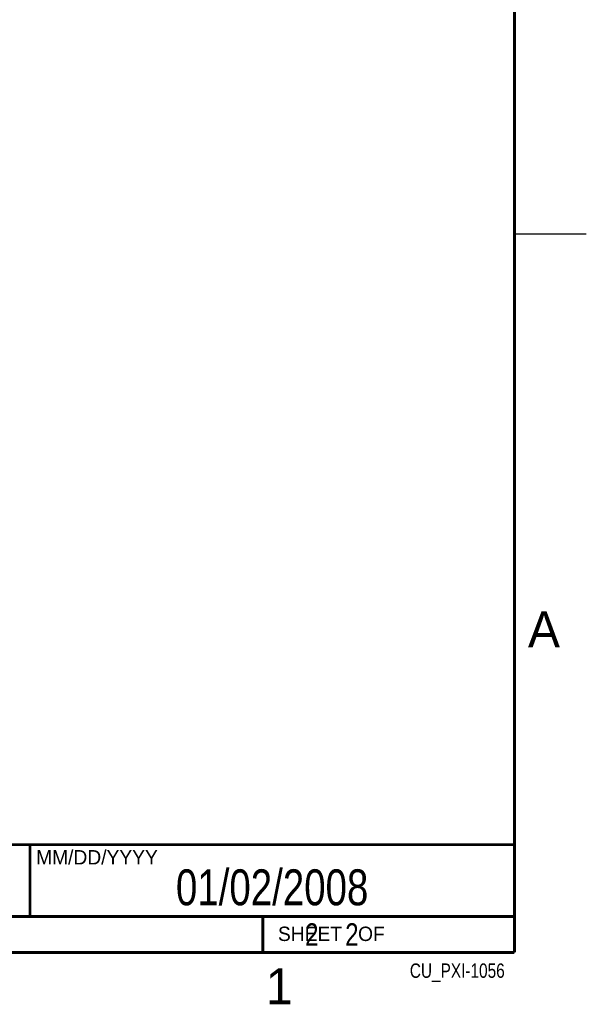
# Model space of a CAD drawing. Header units: inches. Extents: x 0 to 34, y 0 to 22.
# Tile 15 of 118: x 30.1 to 34, y 0.1 to 7. Entities that reach past the tile are written whole.
import ezdxf
from ezdxf.enums import TextEntityAlignment as Align

# ---------------------------------------------------------------- set-up
doc = ezdxf.new("R2010")
doc.units = ezdxf.units.IN
doc.header["$LTSCALE"] = 1.87
doc.header["$MEASUREMENT"] = 0
doc.layers.get('0').update_dxf_attribs({"linetype": 'CONTINUOUS'})
doc.styles.get("Standard").update_dxf_attribs({"font": 'txt', "width": 0.8})

msp = doc.modelspace()

# ---------------------------------------------------------------- linework, layer by layer
at = {"color": 2, "linetype": 'CONTINUOUS'}
for p, q in [((33.5, 5.5), (34, 5.5)), ((30.1294, 1.2499), (33.4994, 1.2499)), ((30.1294, 1.2499), (30.1294, 0.7499)), ((33.4994, 1.2499), (33.4994, 0.7499)), ((30.1294, 0.7499), (33.4994, 0.7499)), ((31.7493, 0.7496), (33.4993, 0.7496)), ((31.7493, 0.7496), (31.7493, 0.4996)), ((33.4993, 0.7496), (33.4993, 0.4996)), ((31.7493, 0.4996), (33.4993, 0.4996)), ((32.4948, 0.5013), (33.4948, 0.5013)), ((32.4948, 0.5013), (32.4948, 0.5008)), ((32.4948, 0.5008), (33.4948, 0.5008)), ((33.4948, 0.5013), (33.4948, 0.5008))]:
    msp.add_line(p, q, dxfattribs=at)
at = {"color": 7, "linetype": 'CONTINUOUS', "const_width": 0.02}
for points in [[(33.5, 0.5), (33.5, 21.5)], [(28.38, 1.25), (33.5, 1.25)], [(0.5, 0.5), (33.5, 0.5)]]:
    msp.add_lwpolyline(points, dxfattribs=at)
at = {"color": 2, "linetype": 'CONTINUOUS', "const_width": 0.02}
for points in [[(30.13, 0.75), (30.13, 1.25)], [(28.38, 0.75), (33.5, 0.75)], [(31.75, 0.75), (31.75, 0.5)]]:
    msp.add_lwpolyline(points, dxfattribs=at)

# ---------------------------------------------------------------- texts
at = {"color": 2, "linetype": 'CONTINUOUS'}
for s, height, p in [('A', 0.25, (33.5939, 2.6228)), ('MM/DD/YYYY', 0.1, (30.1721, 1.1121)), ('SHEET   OF', 0.1, (31.8549, 0.5795)), ('1', 0.25, (31.7706, 0.139))]:
    msp.add_text(s, height=height, dxfattribs=at).set_placement(p)
at = {"color": 7, "linetype": 'CONTINUOUS', "width": 0.8}
msp.add_text('01/02/2008', height=0.25, dxfattribs=at).set_placement((31.8144, 0.8281), align=Align.CENTER)
at = {"color": 2, "linetype": 'CONTINUOUS', "width": 0.8}
msp.add_text('CU_PXI-1056', height=0.1, dxfattribs=at).set_placement((33.4323, 0.3232), align=Align.RIGHT)
at = {"color": 7, "linetype": 'CONTINUOUS', "insert": (31.8118, 0.7028), "char_height": 0.15625, "width": 1.375, "attachment_point": 1}
msp.add_mtext('     2    2', dxfattribs=at)

doc.saveas('drawing.dxf')
